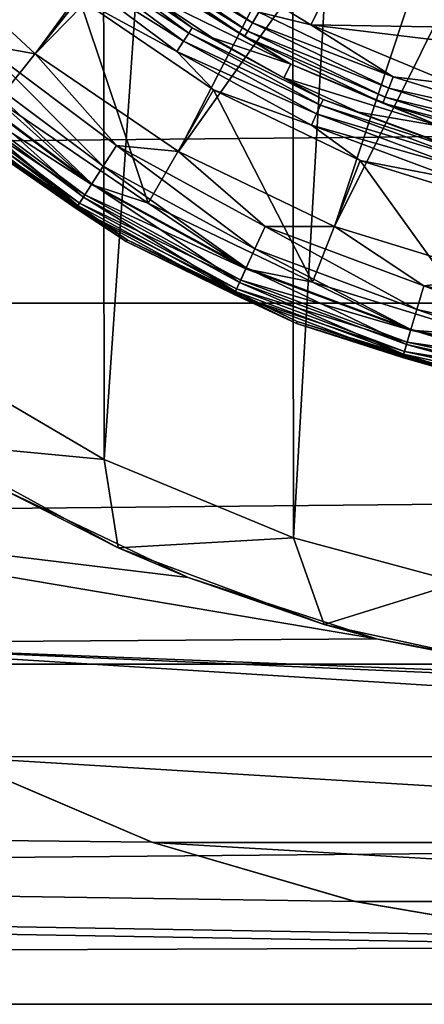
# Model space of a CAD drawing. Header units: metres. Extents: x -147 to 182, y -23 to 81.
# Tile 65 of 212: x -5.02 to -2.27, y -12.64 to -5.94. Entities that reach past the tile are written whole.
import ezdxf

# ---------------------------------------------------------------- set-up
doc = ezdxf.new("R2010")
doc.units = ezdxf.units.M
doc.layers.add('solid_ORA153_SW0001', color=7, linetype='CONTINUOUS')

msp = doc.modelspace()

# ---------------------------------------------------------------- linework, layer by layer
at = {"layer": 'solid_ORA153_SW0001'}
for points in [[(-2.053509, 9.763931, -40.900002), (-3.161774, -9.463129, -40.900002), (-3.184753, 9.455426, -40.900002)], [(-2.053509, 9.763931, -40.900002), (-2.033576, -9.768104, -40.900002), (-3.161774, -9.463129, -40.900002)], [(-3.184753, 9.455426, -40.900002), (-4.448891, -8.930674, -40.900002), (-4.46988, 8.920187, -40.900002)], [(-3.184753, 9.455426, -40.900002), (-3.161774, -9.463129, -40.900002), (-4.448891, -8.930674, -40.900002)], [(-4.46988, 8.920187, -40.900002), (-5.640007, -8.230489, -40.900002), (-5.659863, 8.216849, -40.900002)], [(-4.46988, 8.920187, -40.900002), (-4.448891, -8.930674, -40.900002), (-5.640007, -8.230489, -40.900002)], [(-5.783343, -5.366158, 40.898582), (-4.918963, -6.168185, 40.898582), (-2.588856, -2.9877, 41.289154)], [(-4.918963, -6.168185, 40.898582), (-2.137311, -3.325722, 41.289154), (-2.588856, -2.9877, 41.289154)], [(-4.918963, -6.168185, 40.898582), (-3.944702, -6.832425, 40.898582), (-2.137311, -3.325722, 41.289154)], [(-3.944702, -6.832425, 40.898582), (-1.642257, -3.596042, 41.289154), (-2.137311, -3.325722, 41.289154)], [(-3.944702, -6.832425, 40.898582), (-2.882323, -7.34404, 40.898582), (-1.642257, -3.596042, 41.289154)], [(-2.882323, -7.34404, 40.898582), (-1.113771, -3.793157, 41.289154), (-1.642257, -3.596042, 41.289154)], [(-2.882323, -7.34404, 40.898582), (-1.755558, -7.691601, 40.898582), (-1.113771, -3.793157, 41.289154)], [(-5.430829, -5.03607, 38.299999), (-4.619236, -5.789524, 38.299999), (-5.17489, -6.485895, 38.299999)], [(-1.740086, -5.427906, 22.350344), (-112.699997, -5.304165, 22.380032), (-112.699997, -7.866463, 21.61293)], [(136.699997, -5.304171, 22.380032), (0.00164, -5.7, 22.282505), (-112.699997, -7.866463, 21.61293)], [(136.699997, -7.866471, 21.612928), (136.699997, -5.304171, 22.380032), (-112.699997, -7.866463, 21.61293)], [(-0.877524, -5.632046, 22.299778), (-1.740086, -5.427906, 22.350344), (-112.699997, -7.866463, 21.61293)], [(-5.287138, -6.101683, 40.851318), (-4.918963, -6.168185, 40.898582), (-5.783343, -5.366158, 40.898582)], [(-4.691917, -5.414762, 38.177681), (-3.87356, -6.027377, 38.177681), (-4.735392, -5.464934, 38.243427)], [(-4.663798, -5.38231, 38.094696), (-3.850345, -5.991253, 38.094696), (-4.691917, -5.414762, 38.177681)], [(-3.850345, -5.991253, 38.094696), (-3.87356, -6.027377, 38.177681), (-4.691917, -5.414762, 38.177681)], [(-4.663798, -5.38231, 38.094696), (-4.17709, -5.749272, 38.002617), (-3.850345, -5.991253, 38.094696)], [(-4.288327, -5.377391, 25.856571), (-3.438971, -5.956472, 25.856571), (-4.329719, -5.429296, 25.922321)], [(-3.397273, -5.88425, 25.814436), (-3.438971, -5.956472, 25.856571), (-4.288327, -5.377391, 25.856571)], [(-2.86004, -5.610464, 25.799999), (-3.044058, -5.971486, 25.799999), (-3.941109, -5.421492, 25.799999)], [(-3.397273, -5.88425, 25.814436), (-3.941109, -5.421492, 25.799999), (-3.044058, -5.971486, 25.799999)], [(-4.735392, -5.464934, 38.243427), (-3.909451, -6.083225, 38.243427), (-4.790005, -5.52796, 38.285564)], [(-3.87356, -6.027377, 38.177681), (-3.909451, -6.083225, 38.243427), (-4.735392, -5.464934, 38.243427)], [(-4.329719, -5.429296, 25.922321), (-3.472165, -6.013966, 25.922321), (-4.356491, -5.462867, 26.005304)], [(-4.356491, -5.462867, 26.005304), (-3.493635, -6.051153, 26.005304), (-4.116022, -5.665218, 26.097382)], [(-3.472165, -6.013966, 25.922321), (-3.493635, -6.051153, 26.005304), (-4.356491, -5.462867, 26.005304)], [(-3.438971, -5.956472, 25.856571), (-3.472165, -6.013966, 25.922321), (-4.329719, -5.429296, 25.922321)], [(-4.790005, -5.52796, 38.285564), (-3.954539, -6.153382, 38.285564), (-4.619236, -5.789524, 38.299999)], [(-3.909451, -6.083225, 38.243427), (-3.954539, -6.153382, 38.285564), (-4.790005, -5.52796, 38.285564)], [(-2.86004, -5.610464, 25.799999), (-1.946773, -5.988926, 25.799999), (-3.044058, -5.971486, 25.799999)], [(-2.267009, -5.776245, 25.814522), (-1.946773, -5.988926, 25.799999), (-2.86004, -5.610464, 25.799999)], [(0.00164, -5.7, 22.282505), (-0.877524, -5.632046, 22.299778), (-112.699997, -7.866463, 21.61293)], [(-4.116022, -5.665218, 26.097382), (-3.179112, -6.239358, 26.097382), (-4.17709, -5.749272, 38.002617)], [(-3.493635, -6.051153, 26.005304), (-3.179112, -6.239358, 26.097382), (-4.116022, -5.665218, 26.097382)], [(-3.179112, -6.239358, 26.097382), (-3.713131, -6.059279, 38.002617), (-4.17709, -5.749272, 38.002617)], [(-3.850345, -5.991253, 38.094696), (-4.17709, -5.749272, 38.002617), (-3.713131, -6.059279, 38.002617)], [(-4.619236, -5.789524, 38.299999), (-4.150031, -7.184957, 38.299999), (-5.17489, -6.485895, 38.299999)], [(-4.619236, -5.789524, 38.299999), (-3.704457, -6.413494, 38.299999), (-4.150031, -7.184957, 38.299999)], [(-3.954539, -6.153382, 38.285564), (-3.704457, -6.413494, 38.299999), (-4.619236, -5.789524, 38.299999)], [(-3.397273, -5.88425, 25.814436), (-2.482327, -6.324864, 25.814436), (-3.438971, -5.956472, 25.856571)], [(-3.397273, -5.88425, 25.814436), (-3.044058, -5.971486, 25.799999), (-2.482327, -6.324864, 25.814436)], [(-3.438971, -5.956472, 25.856571), (-2.512794, -6.402495, 25.856571), (-3.472165, -6.013966, 25.922321)], [(-2.482327, -6.324864, 25.814436), (-2.512794, -6.402495, 25.856571), (-3.438971, -5.956472, 25.856571)], [(-3.87356, -6.027377, 38.177681), (-2.976347, -6.517292, 38.177681), (-3.909451, -6.083225, 38.243427)], [(-3.850345, -5.991253, 38.094696), (-2.958509, -6.478232, 38.094696), (-3.87356, -6.027377, 38.177681)], [(-2.958509, -6.478232, 38.094696), (-2.976347, -6.517292, 38.177681), (-3.87356, -6.027377, 38.177681)], [(-3.850345, -5.991253, 38.094696), (-3.713131, -6.059279, 38.002617), (-3.226279, -6.33193, 38.002617)], [(-3.850345, -5.991253, 38.094696), (-3.226279, -6.33193, 38.002617), (-2.958509, -6.478232, 38.094696)], [(-3.472165, -6.013966, 25.922321), (-2.537049, -6.464294, 25.922321), (-3.493635, -6.051153, 26.005304)], [(-2.512794, -6.402495, 25.856571), (-2.537049, -6.464294, 25.922321), (-3.472165, -6.013966, 25.922321)], [(-0.98553, -6.219796, 25.799999), (-2.072055, -6.374284, 25.799999), (-3.044058, -5.971486, 25.799999)], [(-2.482327, -6.324864, 25.814436), (-3.044058, -5.971486, 25.799999), (-2.072055, -6.374284, 25.799999)], [(-1.946773, -5.988926, 25.799999), (-0.98553, -6.219796, 25.799999), (-3.044058, -5.971486, 25.799999)], [(-3.909451, -6.083225, 38.243427), (-3.003926, -6.57768, 38.243427), (-3.954539, -6.153382, 38.285564)], [(-2.976347, -6.517292, 38.177681), (-3.003926, -6.57768, 38.243427), (-3.909451, -6.083225, 38.243427)], [(-3.179112, -6.239358, 26.097382), (-3.226279, -6.33193, 38.002617), (-3.713131, -6.059279, 38.002617)], [(-3.493635, -6.051153, 26.005304), (-2.552736, -6.504266, 26.005304), (-3.179112, -6.239358, 26.097382)], [(-2.537049, -6.464294, 25.922321), (-2.552736, -6.504266, 26.005304), (-3.493635, -6.051153, 26.005304)], [(-5.397197, -6.228697, 40.761776), (-4.455825, -6.9334, 40.761776), (-5.287138, -6.101683, 40.851318)], [(-5.287138, -6.101683, 40.851318), (-4.364963, -6.792014, 40.851318), (-4.918963, -6.168185, 40.898582)], [(-4.455825, -6.9334, 40.761776), (-4.364963, -6.792014, 40.851318), (-5.287138, -6.101683, 40.851318)], [(-3.954539, -6.153382, 38.285564), (-3.03857, -6.65354, 38.285564), (-3.704457, -6.413494, 38.299999)], [(-3.003926, -6.57768, 38.243427), (-3.03857, -6.65354, 38.285564), (-3.954539, -6.153382, 38.285564)], [(-5.490279, -6.33612, 40.635044), (-4.532672, -7.052975, 40.635044), (-5.397197, -6.228697, 40.761776)], [(-4.532672, -7.052975, 40.635044), (-4.455825, -6.9334, 40.761776), (-5.397197, -6.228697, 40.761776)], [(-4.364963, -6.792014, 40.851318), (-3.944702, -6.832425, 40.898582), (-4.918963, -6.168185, 40.898582)], [(-3.179112, -6.239358, 26.097382), (-2.163921, -6.659864, 26.097382), (-3.226279, -6.33193, 38.002617)], [(-2.552736, -6.504266, 26.005304), (-2.163921, -6.659864, 26.097382), (-3.179112, -6.239358, 26.097382)], [(-5.561109, -6.417862, 40.478313), (-4.591148, -7.143966, 40.478313), (-5.490279, -6.33612, 40.635044)], [(-5.49448, -6.340968, 38.314758), (-4.53614, -7.058372, 38.314758), (-5.549551, -6.404523, 38.3578)], [(-5.49448, -6.340968, 38.314758), (-5.17489, -6.485895, 38.299999), (-4.53614, -7.058372, 38.314758)], [(-4.591148, -7.143966, 40.478313), (-4.532672, -7.052975, 40.635044), (-5.490279, -6.33612, 40.635044)], [(-2.163921, -6.659864, 26.097382), (-2.719536, -6.565541, 38.002617), (-3.226279, -6.33193, 38.002617)], [(-2.958509, -6.478232, 38.094696), (-3.226279, -6.33193, 38.002617), (-2.719536, -6.565541, 38.002617)], [(-2.482327, -6.324864, 25.814436), (-1.511929, -6.624193, 25.814436), (-2.512794, -6.402495, 25.856571)], [(-2.482327, -6.324864, 25.814436), (-2.072055, -6.374284, 25.799999), (-1.511929, -6.624193, 25.814436)], [(-5.605674, -6.469293, 40.300457), (-4.62794, -7.201215, 40.300457), (-5.561109, -6.417862, 40.478313)], [(-5.549551, -6.404523, 38.3578), (-4.581606, -7.129118, 38.3578), (-5.593126, -6.454812, 38.424862)], [(-4.62794, -7.201215, 40.300457), (-4.591148, -7.143966, 40.478313), (-5.561109, -6.417862, 40.478313)], [(-4.53614, -7.058372, 38.314758), (-4.581606, -7.129118, 38.3578), (-5.549551, -6.404523, 38.3578)], [(-3.704457, -6.413494, 38.299999), (-3.032392, -7.723401, 38.299999), (-4.150031, -7.184957, 38.299999)], [(-3.704457, -6.413494, 38.299999), (-2.706787, -6.894145, 38.299999), (-3.032392, -7.723401, 38.299999)], [(-3.03857, -6.65354, 38.285564), (-2.706787, -6.894145, 38.299999), (-3.704457, -6.413494, 38.299999)], [(-2.512794, -6.402495, 25.856571), (-1.530486, -6.705498, 25.856571), (-2.537049, -6.464294, 25.922321)], [(-1.511929, -6.624193, 25.814436), (-1.530486, -6.705498, 25.856571), (-2.512794, -6.402495, 25.856571)], [(-5.593126, -6.454812, 38.424862), (-4.617581, -7.185096, 38.424862), (-5.620884, -6.486846, 38.509289)], [(-5.620884, -6.486846, 38.509289), (-4.640497, -7.220755, 38.509289), (-5.360366, -6.721686, 38.602619)], [(-4.617581, -7.185096, 38.424862), (-4.640497, -7.220755, 38.509289), (-5.620884, -6.486846, 38.509289)], [(-5.605674, -6.469293, 40.300457), (-5.35215, -6.711384, 40.112507), (-4.62794, -7.201215, 40.300457)], [(-4.581606, -7.129118, 38.3578), (-4.617581, -7.185096, 38.424862), (-5.593126, -6.454812, 38.424862)], [(-4.53614, -7.058372, 38.314758), (-5.17489, -6.485895, 38.299999), (-4.150031, -7.184957, 38.299999)], [(-2.958509, -6.478232, 38.094696), (-2.006448, -6.833333, 38.094696), (-2.976347, -6.517292, 38.177681)], [(-2.958509, -6.478232, 38.094696), (-2.719536, -6.565541, 38.002617), (-2.196026, -6.758674, 38.002617)], [(-2.958509, -6.478232, 38.094696), (-2.196026, -6.758674, 38.002617), (-2.006448, -6.833333, 38.094696)], [(-2.537049, -6.464294, 25.922321), (-1.545259, -6.770221, 25.922321), (-2.552736, -6.504266, 26.005304)], [(-1.530486, -6.705498, 25.856571), (-1.545259, -6.770221, 25.922321), (-2.537049, -6.464294, 25.922321)], [(-2.976347, -6.517292, 38.177681), (-2.018545, -6.874533, 38.177681), (-3.003926, -6.57768, 38.243427)], [(-2.006448, -6.833333, 38.094696), (-2.018545, -6.874533, 38.177681), (-2.976347, -6.517292, 38.177681)], [(-2.163921, -6.659864, 26.097382), (-2.196026, -6.758674, 38.002617), (-2.719536, -6.565541, 38.002617)], [(-2.552736, -6.504266, 26.005304), (-1.554814, -6.812084, 26.005304), (-2.163921, -6.659864, 26.097382)], [(-1.545259, -6.770221, 25.922321), (-1.554814, -6.812084, 26.005304), (-2.552736, -6.504266, 26.005304)], [(-3.003926, -6.57768, 38.243427), (-2.037249, -6.938232, 38.243427), (-3.03857, -6.65354, 38.285564)], [(-2.018545, -6.874533, 38.177681), (-2.037249, -6.938232, 38.243427), (-3.003926, -6.57768, 38.243427)], [(-3.03857, -6.65354, 38.285564), (-2.060744, -7.01825, 38.285564), (-2.706787, -6.894145, 38.299999)], [(-2.037249, -6.938232, 38.243427), (-2.060744, -7.01825, 38.285564), (-3.03857, -6.65354, 38.285564)], [(-5.360366, -6.721686, 38.602619), (-4.298679, -7.445531, 38.602619), (-5.35215, -6.711384, 40.112507)], [(-4.640497, -7.220755, 38.509289), (-4.298679, -7.445531, 38.602619), (-5.360366, -6.721686, 38.602619)], [(-4.298679, -7.445531, 38.602619), (-4.292091, -7.43412, 40.112507), (-5.35215, -6.711384, 40.112507)], [(-4.62794, -7.201215, 40.300457), (-5.35215, -6.711384, 40.112507), (-4.292091, -7.43412, 40.112507)], [(-4.455825, -6.9334, 40.761776), (-3.423746, -7.496958, 40.761776), (-4.364963, -6.792014, 40.851318)], [(-4.364963, -6.792014, 40.851318), (-3.353929, -7.34408, 40.851318), (-3.944702, -6.832425, 40.898582)], [(-3.423746, -7.496958, 40.761776), (-3.353929, -7.34408, 40.851318), (-4.364963, -6.792014, 40.851318)], [(-3.353929, -7.34408, 40.851318), (-2.882323, -7.34404, 40.898582), (-3.944702, -6.832425, 40.898582)], [(-2.706787, -6.894145, 38.299999), (-1.847011, -8.089184, 38.299999), (-3.032392, -7.723401, 38.299999)], [(-2.706787, -6.894145, 38.299999), (-1.648698, -7.220644, 38.299999), (-1.847011, -8.089184, 38.299999)], [(-2.060744, -7.01825, 38.285564), (-1.648698, -7.220644, 38.299999), (-2.706787, -6.894145, 38.299999)], [(-4.532672, -7.052975, 40.635044), (-3.482793, -7.626253, 40.635044), (-4.455825, -6.9334, 40.761776)], [(-3.482793, -7.626253, 40.635044), (-3.423746, -7.496958, 40.761776), (-4.455825, -6.9334, 40.761776)], [(-4.591148, -7.143966, 40.478313), (-3.527724, -7.724639, 40.478313), (-4.532672, -7.052975, 40.635044)], [(-4.53614, -7.058372, 38.314758), (-3.485458, -7.632088, 38.314758), (-4.581606, -7.129118, 38.3578)], [(-4.53614, -7.058372, 38.314758), (-4.150031, -7.184957, 38.299999), (-3.485458, -7.632088, 38.314758)], [(-3.527724, -7.724639, 40.478313), (-3.482793, -7.626253, 40.635044), (-4.532672, -7.052975, 40.635044)], [(-4.62794, -7.201215, 40.300457), (-3.555995, -7.786542, 40.300457), (-4.591148, -7.143966, 40.478313)], [(-4.581606, -7.129118, 38.3578), (-3.520393, -7.708585, 38.3578), (-4.617581, -7.185096, 38.424862)], [(-3.555995, -7.786542, 40.300457), (-3.527724, -7.724639, 40.478313), (-4.591148, -7.143966, 40.478313)], [(-3.485458, -7.632088, 38.314758), (-3.520393, -7.708585, 38.3578), (-4.581606, -7.129118, 38.3578)], [(-4.617581, -7.185096, 38.424862), (-3.548035, -7.769113, 38.424862), (-4.640497, -7.220755, 38.509289)], [(-4.640497, -7.220755, 38.509289), (-3.565643, -7.80767, 38.509289), (-4.298679, -7.445531, 38.602619)], [(-3.548035, -7.769113, 38.424862), (-3.565643, -7.80767, 38.509289), (-4.640497, -7.220755, 38.509289)], [(-4.62794, -7.201215, 40.300457), (-4.292091, -7.43412, 40.112507), (-3.555995, -7.786542, 40.300457)], [(-3.520393, -7.708585, 38.3578), (-3.548035, -7.769113, 38.424862), (-4.617581, -7.185096, 38.424862)], [(-3.485458, -7.632088, 38.314758), (-4.150031, -7.184957, 38.299999), (-3.032392, -7.723401, 38.299999)], [(-3.423746, -7.496958, 40.761776), (-2.321969, -7.907899, 40.761776), (-3.353929, -7.34408, 40.851318)], [(-3.353929, -7.34408, 40.851318), (-2.274619, -7.746642, 40.851318), (-2.882323, -7.34404, 40.898582)], [(-2.321969, -7.907899, 40.761776), (-2.274619, -7.746642, 40.851318), (-3.353929, -7.34408, 40.851318)], [(-2.274619, -7.746642, 40.851318), (-1.755558, -7.691601, 40.898582), (-2.882323, -7.34404, 40.898582)], [(-4.298679, -7.445531, 38.602619), (-3.140968, -8.003056, 38.602619), (-4.292091, -7.43412, 40.112507)], [(-3.140968, -8.003056, 38.602619), (-3.136154, -7.99079, 40.112507), (-4.292091, -7.43412, 40.112507)], [(-3.555995, -7.786542, 40.300457), (-4.292091, -7.43412, 40.112507), (-3.136154, -7.99079, 40.112507)], [(-3.565643, -7.80767, 38.509289), (-3.140968, -8.003056, 38.602619), (-4.298679, -7.445531, 38.602619)], [(-3.482793, -7.626253, 40.635044), (-2.362014, -8.044281, 40.635044), (-3.423746, -7.496958, 40.761776)], [(-2.362014, -8.044281, 40.635044), (-2.321969, -7.907899, 40.761776), (-3.423746, -7.496958, 40.761776)], [(-3.527724, -7.724639, 40.478313), (-2.392487, -8.148061, 40.478313), (-3.482793, -7.626253, 40.635044)], [(-3.485458, -7.632088, 38.314758), (-2.363822, -8.050437, 38.314758), (-3.520393, -7.708585, 38.3578)], [(-3.485458, -7.632088, 38.314758), (-3.032392, -7.723401, 38.299999), (-2.363822, -8.050437, 38.314758)], [(-2.392487, -8.148061, 40.478313), (-2.362014, -8.044281, 40.635044), (-3.482793, -7.626253, 40.635044)], [(-2.274619, -7.746642, 40.851318), (-1.149005, -7.991505, 40.851318), (-1.755558, -7.691601, 40.898582)], [(-3.548035, -7.769113, 38.424862), (-2.406261, -8.194972, 38.424862), (-3.565643, -7.80767, 38.509289)], [(-3.555995, -7.786542, 40.300457), (-2.411659, -8.213357, 40.300457), (-3.527724, -7.724639, 40.478313)], [(-3.520393, -7.708585, 38.3578), (-2.387514, -8.131126, 38.3578), (-3.548035, -7.769113, 38.424862)], [(-2.387514, -8.131126, 38.3578), (-2.406261, -8.194972, 38.424862), (-3.548035, -7.769113, 38.424862)], [(-2.411659, -8.213357, 40.300457), (-2.392487, -8.148061, 40.478313), (-3.527724, -7.724639, 40.478313)], [(-2.363822, -8.050437, 38.314758), (-2.387514, -8.131126, 38.3578), (-3.520393, -7.708585, 38.3578)], [(-2.363822, -8.050437, 38.314758), (-3.032392, -7.723401, 38.299999), (-1.847011, -8.089184, 38.299999)], [(-2.321969, -7.907899, 40.761776), (-1.172923, -8.157859, 40.761776), (-2.274619, -7.746642, 40.851318)], [(-1.172923, -8.157859, 40.761776), (-1.149005, -7.991505, 40.851318), (-2.274619, -7.746642, 40.851318)], [(-3.565643, -7.80767, 38.509289), (-2.418203, -8.235642, 38.509289), (-3.140968, -8.003056, 38.602619)], [(-2.406261, -8.194972, 38.424862), (-2.418203, -8.235642, 38.509289), (-3.565643, -7.80767, 38.509289)], [(-3.555995, -7.786542, 40.300457), (-3.136154, -7.99079, 40.112507), (-2.411659, -8.213357, 40.300457)], [(136.699997, -7.866471, 21.612928), (-112.699997, -7.866463, 21.61293), (-112.699997, -10.322381, 20.553551)], [(136.699997, -10.322388, 20.553547), (136.699997, -7.866471, 21.612928), (-112.699997, -10.322381, 20.553551)], [(-2.362014, -8.044281, 40.635044), (-1.193152, -8.298552, 40.635044), (-2.321969, -7.907899, 40.761776)], [(-1.193152, -8.298552, 40.635044), (-1.172923, -8.157859, 40.761776), (-2.321969, -7.907899, 40.761776)], [(-3.140968, -8.003056, 38.602619), (-1.913092, -8.381805, 38.602619), (-3.136154, -7.99079, 40.112507)], [(-2.418203, -8.235642, 38.509289), (-1.913092, -8.381805, 38.602619), (-3.140968, -8.003056, 38.602619)], [(-1.913092, -8.381805, 38.602619), (-1.91016, -8.368959, 40.112507), (-3.136154, -7.99079, 40.112507)], [(-2.411659, -8.213357, 40.300457), (-3.136154, -7.99079, 40.112507), (-1.91016, -8.368959, 40.112507)], [(-2.392487, -8.148061, 40.478313), (-1.208544, -8.405611, 40.478313), (-2.362014, -8.044281, 40.635044)], [(-2.363822, -8.050437, 38.314758), (-1.194065, -8.304902, 38.314758), (-2.387514, -8.131126, 38.3578)], [(-2.363822, -8.050437, 38.314758), (-1.847011, -8.089184, 38.299999), (-1.194065, -8.304902, 38.314758)], [(-1.208544, -8.405611, 40.478313), (-1.193152, -8.298552, 40.635044), (-2.362014, -8.044281, 40.635044)], [(-2.411659, -8.213357, 40.300457), (-1.218229, -8.472972, 40.300457), (-2.392487, -8.148061, 40.478313)], [(-2.387514, -8.131126, 38.3578), (-1.206033, -8.388142, 38.3578), (-2.406261, -8.194972, 38.424862)], [(-1.218229, -8.472972, 40.300457), (-1.208544, -8.405611, 40.478313), (-2.392487, -8.148061, 40.478313)], [(-1.194065, -8.304902, 38.314758), (-1.206033, -8.388142, 38.3578), (-2.387514, -8.131126, 38.3578)], [(-5.640007, -8.230489, -40.900002), (-4.448891, -8.930674, -40.900002), (-5.66463, -8.814192, -40.400002)], [(-2.406261, -8.194972, 38.424862), (-1.215503, -8.454006, 38.424862), (-2.418203, -8.235642, 38.509289)], [(-2.418203, -8.235642, 38.509289), (-1.221535, -8.495962, 38.509289), (-1.913092, -8.381805, 38.602619)], [(-1.215503, -8.454006, 38.424862), (-1.221535, -8.495962, 38.509289), (-2.418203, -8.235642, 38.509289)], [(-2.411659, -8.213357, 40.300457), (-1.91016, -8.368959, 40.112507), (-1.218229, -8.472972, 40.300457)], [(-1.206033, -8.388142, 38.3578), (-1.215503, -8.454006, 38.424862), (-2.406261, -8.194972, 38.424862)], [(-5.129656, -9.135905, -20.780403), (-5.66463, -8.814192, -40.400002), (-4.353071, -9.530414, -40.400002)], [(-4.448891, -8.930674, -40.900002), (-4.353071, -9.530414, -40.400002), (-5.66463, -8.814192, -40.400002)], [(-4.448891, -8.930674, -40.900002), (-3.161774, -9.463129, -40.900002), (-4.353071, -9.530414, -40.400002)], [(-3.878388, -9.733243, -20.507412), (-8.058151, -9.226521, -20.740343), (-5.129656, -9.135905, -20.780403)], [(-3.878388, -9.733243, -20.507412), (-5.129656, -9.135905, -20.780403), (-4.353071, -9.530414, -40.400002)], [(-2.594993, -10.151067, -20.303837), (-6.813766, -10.180133, -20.289246), (-8.058151, -9.226521, -20.740343)], [(-2.594993, -10.151067, -20.303837), (-8.058151, -9.226521, -20.740343), (-3.878388, -9.733243, -20.507412)], [(-3.161774, -9.463129, -40.900002), (-2.952328, -10.052949, -40.400002), (-4.353071, -9.530414, -40.400002)], [(-3.161774, -9.463129, -40.900002), (-2.033576, -9.768104, -40.900002), (-2.952328, -10.052949, -40.400002)], [(-3.878388, -9.733243, -20.507412), (-4.353071, -9.530414, -40.400002), (-2.952328, -10.052949, -40.400002)], [(-2.594993, -10.151067, -20.303837), (-3.878388, -9.733243, -20.507412), (-2.952328, -10.052949, -40.400002)], [(-2.033576, -9.768104, -40.900002), (-1.491788, -10.370756, -40.400002), (-2.952328, -10.052949, -40.400002)], [(-2.594993, -10.151067, -20.303837), (-2.952328, -10.052949, -40.400002), (-1.491788, -10.370756, -40.400002)], [(-1.299096, -10.396655, -20.179186), (-6.813766, -10.180133, -20.289246), (-2.594993, -10.151067, -20.303837)], [(-6.813766, -10.180133, -20.289246), (5.488323, -10.951749, -19.883411), (-5.485824, -10.953001, -19.882719)], [(0, -10.477501, -20.137327), (5.488323, -10.951749, -19.883411), (-6.813766, -10.180133, -20.289246)], [(-1.299096, -10.396655, -20.179186), (0, -10.477501, -20.137327), (-6.813766, -10.180133, -20.289246)], [(-1.299096, -10.396655, -20.179186), (-2.594993, -10.151067, -20.303837), (-1.491788, -10.370756, -40.400002)], [(-0.000374, -12.250007, -19.466312), (-112.699997, -12.638706, -19.216219), (-112.699997, -10.322381, -20.553551)], [(-1.370116, -12.173146, -19.514469), (-0.000374, -12.250007, -19.466312), (-112.699997, -10.322381, -20.553551)], [(-2.744672, -11.938548, -19.658867), (-1.370116, -12.173146, -19.514469), (-112.699997, -10.322381, -20.553551)], [(-4.125832, -11.534294, -19.898745), (-2.744672, -11.938548, -19.658867), (-112.699997, -10.322381, -20.553551)], [(-5.493009, -10.94941, -20.226479), (-4.125832, -11.534294, -19.898745), (-112.699997, -10.322381, -20.553551)], [(136.699997, -10.322388, 20.553547), (-112.699997, -10.322381, 20.553551), (-112.699997, -12.638706, 19.216219)], [(136.699997, -12.638711, 19.216217), (136.699997, -10.322388, 20.553547), (-112.699997, -12.638706, 19.216219)], [(-5.485824, -10.953001, -19.882719), (-4.125832, -11.534294, -19.898745), (-5.493009, -10.94941, -20.226479)], [(-5.485824, -10.953001, -19.882719), (5.488323, -10.951749, -19.883411), (4.119928, -11.536407, -19.549973)], [(-5.485824, -10.953001, -19.882719), (-4.11794, -11.537117, -19.549561), (-4.125832, -11.534294, -19.898745)], [(-5.485824, -10.953001, -19.882719), (4.119928, -11.536407, -19.549973), (-4.11794, -11.537117, -19.549561)], [(-4.11794, -11.537117, -19.549561), (-2.744672, -11.938548, -19.658867), (-4.125832, -11.534294, -19.898745)], [(-4.11794, -11.537117, -19.549561), (4.119928, -11.536407, -19.549973), (2.739278, -11.939801, -19.306242)], [(-4.11794, -11.537117, -19.549561), (-2.74014, -11.939604, -19.306362), (-2.744672, -11.938548, -19.658867)], [(-4.11794, -11.537117, -19.549561), (2.739278, -11.939801, -19.306242), (-2.74014, -11.939604, -19.306362)], [(-2.74014, -11.939604, -19.306362), (-1.370116, -12.173146, -19.514469), (-2.744672, -11.938548, -19.658867)], [(-2.74014, -11.939604, -19.306362), (-1.368576, -12.173311, -19.159868), (-1.370116, -12.173146, -19.514469)], [(-2.74014, -11.939604, -19.306362), (2.739278, -11.939801, -19.306242), (-1.368576, -12.173311, -19.159868)], [(-0.000374, -12.250007, -19.466312), (136.699997, -12.63871, -19.216217), (-112.699997, -12.638706, -19.216219)], [(136.699997, -14.784117, -17.61902), (-112.699997, -14.784115, -17.619022), (-112.699997, -12.638706, -19.216219)], [(136.699997, -12.63871, -19.216217), (136.699997, -14.784117, -17.61902), (-112.699997, -12.638706, -19.216219)], [(136.699997, -12.638711, 19.216217), (-112.699997, -12.638706, 19.216219), (-112.699997, -14.784115, 17.619022)]]:
    msp.add_3dface(points, dxfattribs=at)

doc.saveas('drawing.dxf')
